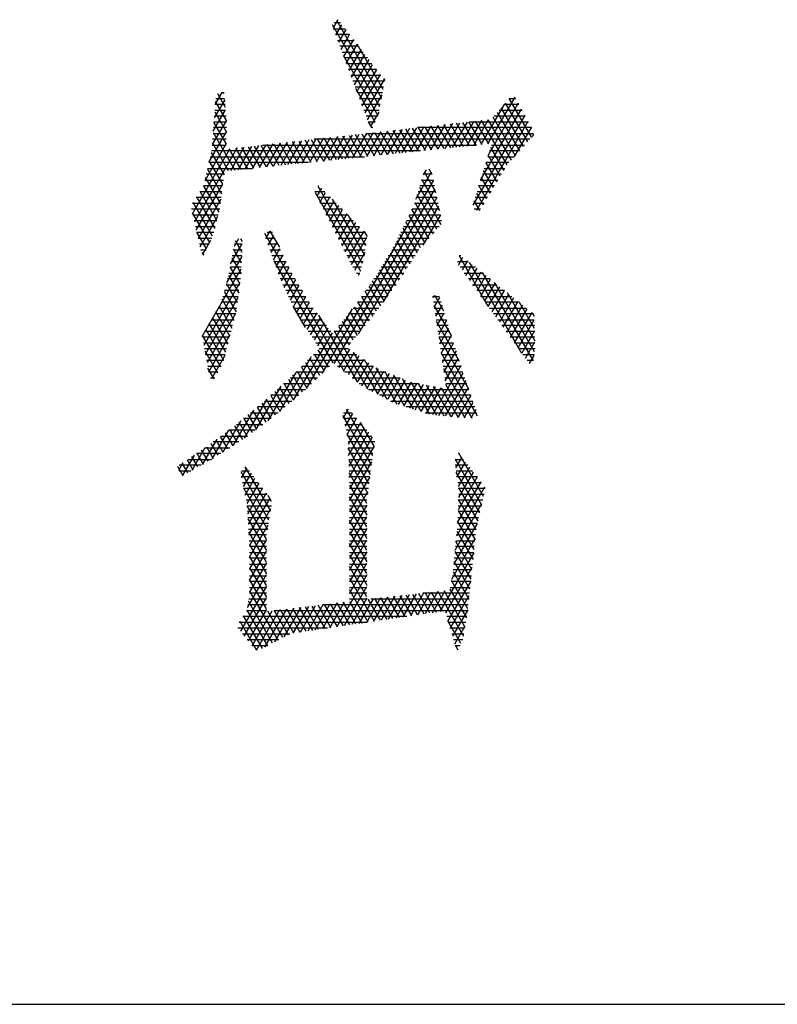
# Model space of a CAD drawing. Header units: millimetres. Extents: x 773 to 1664, y 340 to 970.
# Tile 18 of 60: x 1188 to 1198, y 340 to 353. Entities that reach past the tile are written whole.
import ezdxf

# ---------------------------------------------------------------- set-up
doc = ezdxf.new("R2010")
doc.units = ezdxf.units.MM
doc.header["$LTSCALE"] = 46.2
doc.layers.get('0').update_dxf_attribs({"linetype": 'CONTINUOUS'})
doc.layers.add('1', color=7, linetype='CONTINUOUS')

msp = doc.modelspace()

# ---------------------------------------------------------------- linework, layer by layer
at = {"linetype": 'Continuous'}
msp.add_line((772.801, 340.328), (1663.801, 340.328), dxfattribs=at)
at = {"layer": '1', "linetype": 'Continuous'}
for p, q in [((1192.073, 353.221), (1192.009, 353.11)), ((1192.106, 353.179), (1192.024, 353.179)), ((1192.053, 353.214), (1192.642, 352.194)), ((1192.62, 352.079), (1192.001, 353.152)), ((1192.011, 353.103), (1192.165, 353.103)), ((1192.044, 353.017), (1192.124, 353.156)), ((1192.174, 353.091), (1192.078, 352.925)), ((1192.224, 353.027), (1192.04, 353.027)), ((1192.068, 352.951), (1192.283, 352.951)), ((1192.113, 352.832), (1192.225, 353.026)), ((1192.275, 352.961), (1192.147, 352.74)), ((1192.342, 352.875), (1192.097, 352.875)), ((1192.126, 352.798), (1192.401, 352.798)), ((1192.182, 352.648), (1192.325, 352.896)), ((1192.376, 352.831), (1192.217, 352.555)), ((1192.664, 352.309), (1192.323, 352.899)), ((1192.142, 352.755), (1192.596, 351.968)), ((1192.459, 352.722), (1192.154, 352.722)), ((1192.183, 352.646), (1192.518, 352.646)), ((1192.251, 352.463), (1192.426, 352.765)), ((1192.477, 352.7), (1192.286, 352.37)), ((1192.577, 352.57), (1192.211, 352.57)), ((1192.321, 352.278), (1192.527, 352.635)), ((1192.577, 352.57), (1192.355, 352.186)), ((1192.24, 352.494), (1192.636, 352.494)), ((1192.684, 352.417), (1192.269, 352.417)), ((1192.39, 352.093), (1192.628, 352.505)), ((1192.678, 352.44), (1192.425, 352.001)), ((1192.67, 352.45), (1192.685, 352.423)), ((1190.466, 352.113), (1190.554, 352.266)), ((1190.581, 352.265), (1190.55, 352.265)), ((1190.582, 352.256), (1190.574, 352.269)), ((1192.297, 352.341), (1192.67, 352.341)), ((1192.559, 351.88), (1192.305, 352.32)), ((1192.655, 352.265), (1192.326, 352.265)), ((1190.589, 352.174), (1190.453, 351.938)), ((1190.611, 351.9), (1190.468, 352.148)), ((1190.471, 352.189), (1190.587, 352.189)), ((1190.494, 352.255), (1190.597, 352.078)), ((1192.354, 352.189), (1192.641, 352.189)), ((1192.459, 351.908), (1192.65, 352.239)), ((1194.038, 351.595), (1194.392, 352.208)), ((1194.435, 352.129), (1194.041, 351.447)), ((1194.263, 352.129), (1194.556, 351.623)), ((1194.314, 352.189), (1194.403, 352.189)), ((1194.611, 351.68), (1194.316, 352.19)), ((1190.439, 351.763), (1190.6, 352.041)), ((1190.458, 352.013), (1190.611, 351.749)), ((1190.46, 352.036), (1190.6, 352.036)), ((1190.594, 352.113), (1190.466, 352.113)), ((1192.626, 352.113), (1192.383, 352.113)), ((1192.411, 352.036), (1192.612, 352.036)), ((1192.607, 352.012), (1192.499, 351.825)), ((1193.941, 351.121), (1194.478, 352.051)), ((1194.249, 352.113), (1193.945, 351.585)), ((1194.158, 352.006), (1194.449, 351.503)), ((1194.184, 352.036), (1194.485, 352.036)), ((1194.502, 351.563), (1194.211, 352.068)), ((1194.444, 352.113), (1194.249, 352.113)), ((1190.611, 351.907), (1190.426, 351.588)), ((1190.448, 351.884), (1190.613, 351.884)), ((1190.608, 351.601), (1190.448, 351.878)), ((1190.606, 351.96), (1190.454, 351.96)), ((1192.593, 351.96), (1192.44, 351.96)), ((1192.468, 351.885), (1192.512, 351.809)), ((1192.469, 351.884), (1192.561, 351.884)), ((1193.477, 351.536), (1193.669, 351.87)), ((1193.763, 351.881), (1193.57, 351.546)), ((1193.664, 351.556), (1193.858, 351.891)), ((1193.706, 351.874), (1193.877, 351.578)), ((1193.952, 351.902), (1193.758, 351.566)), ((1193.96, 351.587), (1193.789, 351.884)), ((1193.792, 351.884), (1194.568, 351.884)), ((1194.52, 351.972), (1193.84, 350.794)), ((1193.851, 351.575), (1194.046, 351.913)), ((1193.872, 351.893), (1194.043, 351.595)), ((1193.89, 350.728), (1194.563, 351.894)), ((1194.289, 351.322), (1193.954, 351.902)), ((1194.037, 351.912), (1194.342, 351.384)), ((1194.395, 351.443), (1194.106, 351.945)), ((1194.527, 351.96), (1194.119, 351.96)), ((1190.384, 351.362), (1190.611, 351.755)), ((1190.438, 351.743), (1190.722, 351.251)), ((1190.612, 351.808), (1190.443, 351.808)), ((1192.353, 351.42), (1192.54, 351.743)), ((1192.634, 351.754), (1192.447, 351.43)), ((1192.528, 351.808), (1192.513, 351.808)), ((1192.541, 351.439), (1192.728, 351.764)), ((1192.55, 351.744), (1192.715, 351.457)), ((1192.798, 351.466), (1192.632, 351.753)), ((1192.822, 351.775), (1192.634, 351.449)), ((1192.715, 351.763), (1192.881, 351.475)), ((1192.728, 351.459), (1192.916, 351.785)), ((1192.964, 351.483), (1192.797, 351.772)), ((1193.011, 351.796), (1192.821, 351.468)), ((1192.88, 351.781), (1193.047, 351.492)), ((1192.915, 351.478), (1193.105, 351.807)), ((1193.13, 351.501), (1192.963, 351.791)), ((1193.199, 351.817), (1193.009, 351.488)), ((1193.045, 351.8), (1193.213, 351.509)), ((1193.102, 351.498), (1193.293, 351.828)), ((1194.61, 351.808), (1193.115, 351.808)), ((1193.296, 351.518), (1193.128, 351.809)), ((1193.387, 351.838), (1193.196, 351.507)), ((1193.211, 351.819), (1193.379, 351.526)), ((1193.29, 351.517), (1193.481, 351.849)), ((1193.462, 351.535), (1193.293, 351.828)), ((1193.376, 351.837), (1193.545, 351.544)), ((1193.575, 351.86), (1193.383, 351.527)), ((1193.628, 351.552), (1193.459, 351.846)), ((1193.541, 351.856), (1193.711, 351.561)), ((1193.794, 351.569), (1193.624, 351.865)), ((1194.606, 351.815), (1194.383, 351.43)), ((1190.609, 351.655), (1190.431, 351.655)), ((1190.437, 351.732), (1190.61, 351.732)), ((1191.23, 351.303), (1191.41, 351.616)), ((1191.505, 351.626), (1191.324, 351.313)), ((1191.393, 351.614), (1191.553, 351.337)), ((1191.417, 351.323), (1191.599, 351.637)), ((1191.636, 351.345), (1191.475, 351.623)), ((1191.693, 351.648), (1191.511, 351.333)), ((1191.558, 351.632), (1191.719, 351.354)), ((1191.605, 351.342), (1191.787, 351.658)), ((1191.802, 351.363), (1191.641, 351.642)), ((1191.881, 351.669), (1191.698, 351.352)), ((1191.723, 351.651), (1191.885, 351.371)), ((1194.586, 351.655), (1191.761, 351.655)), ((1191.792, 351.362), (1191.975, 351.679)), ((1191.968, 351.38), (1191.806, 351.66)), ((1192.069, 351.69), (1191.885, 351.371)), ((1191.889, 351.67), (1192.051, 351.389)), ((1192.134, 351.397), (1191.971, 351.679)), ((1191.979, 351.381), (1192.163, 351.701)), ((1192.054, 351.688), (1192.217, 351.406)), ((1192.258, 351.711), (1192.073, 351.391)), ((1192.3, 351.414), (1192.136, 351.698)), ((1192.166, 351.401), (1192.352, 351.722)), ((1192.219, 351.707), (1192.383, 351.423)), ((1192.446, 351.732), (1192.26, 351.41)), ((1192.466, 351.432), (1192.302, 351.716)), ((1192.384, 351.726), (1192.549, 351.44)), ((1192.438, 351.732), (1194.636, 351.732)), ((1192.632, 351.449), (1192.467, 351.735)), ((1194.622, 351.692), (1194.639, 351.721)), ((1190.167, 350.681), (1190.658, 351.531)), ((1190.752, 351.542), (1190.192, 350.573)), ((1190.608, 351.598), (1190.328, 351.112)), ((1190.412, 351.484), (1190.581, 351.191)), ((1193.154, 351.503), (1190.416, 351.503)), ((1190.426, 351.579), (1190.608, 351.579)), ((1190.639, 351.242), (1190.428, 351.608)), ((1190.805, 351.259), (1190.649, 351.53)), ((1190.668, 351.245), (1190.846, 351.552)), ((1190.732, 351.539), (1190.888, 351.268)), ((1190.94, 351.563), (1190.762, 351.255)), ((1190.971, 351.277), (1190.814, 351.549)), ((1190.856, 351.265), (1191.034, 351.574)), ((1190.897, 351.558), (1191.054, 351.285)), ((1191.128, 351.584), (1190.949, 351.274)), ((1191.138, 351.294), (1190.98, 351.567)), ((1191.043, 351.284), (1191.222, 351.595)), ((1191.062, 351.577), (1191.221, 351.302)), ((1191.084, 351.579), (1193.888, 351.579)), ((1191.316, 351.605), (1191.136, 351.294)), ((1191.304, 351.311), (1191.145, 351.586)), ((1191.227, 351.595), (1191.387, 351.32)), ((1191.47, 351.328), (1191.31, 351.605)), ((1194.449, 351.503), (1194.058, 351.503)), ((1194.072, 351.546), (1194.244, 351.248)), ((1194.082, 351.579), (1194.517, 351.579)), ((1190.565, 351.066), (1190.387, 351.375)), ((1190.399, 351.427), (1192.419, 351.427)), ((1194.035, 351.427), (1194.38, 351.427)), ((1194.199, 351.173), (1194.041, 351.447)), ((1190.362, 351.265), (1190.549, 350.941)), ((1190.364, 351.274), (1190.951, 351.274)), ((1191.685, 351.351), (1190.381, 351.351)), ((1193.093, 350.871), (1193.3, 351.23)), ((1193.228, 351.257), (1193.188, 351.189)), ((1193.2, 351.228), (1193.356, 350.957)), ((1193.307, 351.194), (1193.268, 351.262)), ((1194.11, 351.023), (1193.98, 351.248)), ((1193.988, 351.274), (1194.26, 351.274)), ((1194.312, 351.351), (1194.011, 351.351)), ((1194.011, 351.348), (1194.155, 351.098)), ((1190.33, 351.122), (1190.572, 351.122)), ((1190.533, 350.817), (1190.337, 351.155)), ((1190.582, 351.198), (1190.347, 351.198)), ((1193.323, 351.118), (1191.863, 348.59)), ((1193.168, 351.122), (1193.322, 351.122)), ((1193.405, 350.72), (1193.17, 351.127)), ((1193.306, 351.198), (1193.191, 351.198)), ((1193.941, 351.122), (1194.169, 351.122)), ((1193.949, 351.149), (1194.065, 350.948)), ((1194.215, 351.198), (1193.964, 351.198)), ((1190.217, 350.464), (1190.565, 351.066)), ((1190.266, 350.97), (1190.553, 350.97)), ((1190.486, 350.593), (1190.267, 350.972)), ((1190.562, 351.046), (1190.313, 351.046)), ((1190.313, 351.046), (1190.513, 350.7)), ((1191.769, 350.97), (1191.9, 350.97)), ((1191.855, 351.014), (1191.795, 350.911)), ((1192.396, 350.028), (1191.812, 351.039)), ((1191.824, 351.046), (1191.816, 351.046)), ((1192.025, 348.718), (1193.346, 351.005)), ((1193.122, 350.97), (1193.353, 350.97)), ((1193.14, 351.027), (1193.421, 350.539)), ((1193.338, 351.046), (1193.145, 351.046)), ((1193.894, 350.97), (1194.078, 350.97)), ((1194.123, 351.046), (1193.918, 351.046)), ((1194.02, 350.874), (1193.919, 351.049)), ((1190.543, 350.893), (1190.217, 350.893)), ((1190.221, 350.9), (1190.459, 350.487)), ((1190.54, 350.87), (1190.243, 350.355)), ((1191.772, 350.957), (1192.366, 349.928)), ((1191.975, 350.893), (1191.804, 350.893)), ((1191.837, 350.829), (1191.911, 350.958)), ((1191.967, 350.902), (1191.878, 350.748)), ((1191.919, 350.667), (1192.022, 350.846)), ((1191.998, 350.871), (1192.421, 350.138)), ((1193.369, 350.893), (1192.337, 349.105)), ((1193.369, 350.893), (1193.099, 350.893)), ((1193.369, 350.477), (1193.109, 350.927)), ((1193.93, 350.724), (1193.858, 350.85)), ((1194.032, 350.893), (1193.871, 350.893)), ((1193.888, 350.95), (1193.975, 350.799)), ((1190.523, 350.741), (1190.153, 350.741)), ((1190.168, 350.817), (1190.533, 350.817)), ((1190.43, 350.385), (1190.174, 350.828)), ((1191.843, 350.817), (1192.051, 350.817)), ((1192.127, 350.741), (1191.881, 350.741)), ((1192.078, 350.79), (1191.96, 350.586)), ((1192.001, 350.505), (1192.134, 350.734)), ((1192.669, 349.528), (1193.392, 350.781)), ((1193.263, 350.357), (1193.042, 350.739)), ((1193.401, 350.741), (1193.043, 350.741)), ((1193.077, 350.817), (1193.385, 350.817)), ((1193.079, 350.827), (1193.316, 350.417)), ((1193.847, 350.817), (1193.986, 350.817)), ((1193.941, 350.741), (1193.857, 350.741)), ((1190.164, 350.694), (1190.39, 350.302)), ((1190.171, 350.665), (1190.504, 350.665)), ((1190.485, 350.589), (1190.188, 350.589)), ((1190.268, 350.247), (1190.5, 350.648)), ((1191.92, 350.665), (1192.203, 350.665)), ((1192.278, 350.589), (1191.958, 350.589)), ((1192.189, 350.678), (1192.042, 350.423)), ((1192.083, 350.342), (1192.245, 350.622)), ((1192.438, 350.261), (1192.208, 350.66)), ((1193.431, 350.589), (1192.969, 350.589)), ((1193.002, 350.656), (1193.209, 350.296)), ((1193.006, 350.665), (1193.416, 350.665)), ((1193.415, 350.668), (1193.185, 350.269)), ((1190.206, 350.512), (1190.466, 350.512)), ((1191.179, 350.453), (1191.127, 350.363)), ((1191.182, 350.454), (1191.305, 350.241)), ((1191.997, 350.512), (1192.354, 350.512)), ((1192.301, 350.566), (1192.124, 350.261)), ((1192.165, 350.18), (1192.356, 350.51)), ((1192.412, 350.454), (1192.207, 350.099)), ((1192.921, 350.491), (1193.108, 350.168)), ((1192.932, 350.512), (1193.4, 350.512)), ((1193.156, 350.236), (1192.961, 350.573)), ((1190.35, 350.219), (1190.224, 350.438)), ((1190.447, 350.436), (1190.224, 350.436)), ((1190.242, 350.36), (1190.419, 350.36)), ((1190.404, 350.329), (1190.299, 350.148)), ((1190.769, 350.352), (1190.711, 350.252)), ((1190.726, 350.33), (1190.814, 350.177)), ((1190.82, 350.319), (1190.801, 350.352)), ((1192.159, 348.61), (1191.114, 350.42)), ((1191.128, 350.36), (1191.249, 350.36)), ((1191.213, 350.436), (1191.146, 350.436)), ((1191.16, 350.268), (1191.233, 350.394)), ((1192.43, 350.436), (1192.036, 350.436)), ((1192.074, 350.36), (1192.451, 350.36)), ((1192.248, 350.017), (1192.453, 350.374)), ((1192.417, 350.449), (1192.455, 350.384)), ((1192.841, 350.325), (1193.014, 350.024)), ((1192.858, 350.36), (1193.266, 350.36)), ((1193.061, 350.096), (1192.881, 350.408)), ((1193.333, 350.436), (1192.895, 350.436)), ((1190.382, 350.284), (1190.26, 350.284)), ((1190.277, 350.208), (1190.345, 350.208)), ((1190.667, 350.023), (1190.819, 350.287)), ((1190.703, 350.208), (1190.816, 350.208)), ((1190.809, 350.034), (1190.704, 350.215)), ((1190.819, 350.284), (1190.717, 350.284)), ((1191.285, 350.284), (1191.155, 350.284)), ((1191.182, 350.208), (1191.321, 350.208)), ((1191.273, 350.31), (1191.193, 350.173)), ((1191.227, 350.078), (1191.312, 350.226)), ((1192.441, 350.284), (1192.113, 350.284)), ((1192.151, 350.208), (1192.43, 350.208)), ((1192.778, 350.208), (1193.134, 350.208)), ((1192.968, 349.953), (1192.8, 350.243)), ((1193.198, 350.284), (1192.82, 350.284)), ((1190.289, 350.171), (1190.31, 350.136)), ((1190.308, 350.131), (1190.305, 350.131)), ((1190.812, 350.122), (1190.614, 349.779)), ((1190.682, 350.101), (1190.803, 349.892)), ((1190.813, 350.131), (1190.688, 350.131)), ((1191.357, 350.131), (1191.208, 350.131)), ((1191.352, 350.143), (1191.26, 349.983)), ((1192.419, 350.131), (1192.19, 350.131)), ((1192.425, 350.173), (1192.289, 349.936)), ((1192.874, 349.81), (1192.71, 350.094)), ((1193.084, 350.131), (1192.732, 350.131)), ((1192.755, 350.169), (1192.921, 349.881)), ((1193.651, 350.009), (1193.71, 350.111)), ((1193.659, 350.128), (1194.038, 349.47)), ((1193.684, 350.131), (1193.66, 350.131)), ((1190.294, 349.073), (1190.806, 349.958)), ((1190.806, 349.979), (1190.659, 349.979)), ((1190.788, 349.765), (1190.66, 349.987)), ((1190.673, 350.055), (1190.809, 350.055)), ((1191.232, 350.064), (1192.004, 348.727)), ((1191.235, 350.055), (1191.393, 350.055)), ((1191.429, 349.979), (1191.261, 349.979)), ((1191.293, 349.888), (1191.392, 350.059)), ((1191.431, 349.975), (1191.329, 349.797)), ((1192.228, 350.055), (1192.404, 350.055)), ((1192.381, 349.979), (1192.267, 349.979)), ((1192.777, 349.674), (1192.62, 349.945)), ((1192.985, 349.979), (1192.64, 349.979)), ((1192.665, 350.02), (1192.826, 349.741)), ((1192.686, 350.055), (1193.034, 350.055)), ((1193.638, 350.055), (1193.779, 350.055)), ((1193.874, 349.979), (1193.672, 349.979)), ((1193.77, 350.063), (1193.7, 349.941)), ((1193.748, 349.873), (1193.83, 350.014)), ((1194.483, 348.852), (1193.797, 350.041)), ((1193.89, 349.966), (1193.797, 349.805)), ((1190.796, 349.827), (1190.627, 349.827)), ((1190.638, 349.873), (1190.772, 349.641)), ((1190.644, 349.903), (1190.803, 349.903)), ((1191.288, 349.903), (1191.469, 349.903)), ((1191.514, 349.827), (1191.314, 349.827)), ((1191.369, 349.714), (1191.473, 349.896)), ((1191.518, 349.82), (1191.409, 349.631)), ((1192.314, 349.903), (1192.358, 349.903)), ((1192.341, 349.874), (1192.359, 349.905)), ((1192.885, 349.827), (1192.544, 349.827)), ((1192.575, 349.871), (1192.727, 349.607)), ((1192.594, 349.903), (1192.935, 349.903)), ((1193.727, 349.903), (1193.969, 349.903)), ((1194.065, 349.827), (1193.782, 349.827)), ((1193.846, 349.737), (1193.95, 349.918)), ((1194.011, 349.87), (1193.895, 349.67)), ((1193.944, 349.602), (1194.071, 349.822)), ((1193.96, 349.91), (1194.628, 348.754)), ((1190.789, 349.778), (1190.315, 348.957)), ((1190.606, 349.75), (1190.786, 349.75)), ((1190.756, 349.516), (1190.611, 349.767)), ((1191.351, 349.75), (1191.559, 349.75)), ((1191.449, 349.548), (1191.563, 349.745)), ((1192.479, 349.733), (1192.629, 349.473)), ((1192.491, 349.75), (1192.833, 349.75)), ((1192.678, 349.54), (1192.527, 349.802)), ((1193.837, 349.75), (1194.16, 349.75)), ((1194.131, 349.774), (1193.993, 349.534)), ((1194.041, 349.466), (1194.191, 349.725)), ((1194.648, 348.872), (1194.124, 349.779)), ((1190.337, 348.842), (1190.764, 349.582)), ((1190.71, 349.29), (1190.554, 349.56)), ((1190.564, 349.598), (1190.766, 349.598)), ((1190.582, 349.664), (1190.737, 349.396)), ((1190.776, 349.674), (1190.585, 349.674)), ((1191.605, 349.674), (1191.388, 349.674)), ((1191.425, 349.598), (1191.65, 349.598)), ((1191.607, 349.67), (1191.489, 349.465)), ((1191.529, 349.382), (1191.652, 349.595)), ((1192.382, 349.596), (1192.53, 349.34)), ((1192.383, 349.598), (1192.721, 349.598)), ((1192.579, 349.406), (1192.43, 349.665)), ((1192.777, 349.674), (1192.437, 349.674)), ((1193.313, 349.598), (1193.402, 349.598)), ((1193.33, 349.606), (1193.315, 349.58)), ((1193.333, 349.459), (1193.406, 349.584)), ((1193.459, 349.406), (1193.341, 349.611)), ((1194.255, 349.674), (1193.892, 349.674)), ((1193.946, 349.598), (1194.351, 349.598)), ((1194.251, 349.677), (1194.09, 349.398)), ((1194.139, 349.33), (1194.312, 349.629)), ((1194.372, 349.581), (1194.188, 349.262)), ((1194.288, 349.648), (1194.652, 349.016)), ((1190.503, 349.446), (1190.747, 349.446)), ((1190.518, 349.471), (1190.683, 349.184)), ((1190.757, 349.522), (1190.544, 349.522)), ((1191.695, 349.522), (1191.461, 349.522)), ((1191.647, 349.192), (1191.487, 349.469)), ((1191.498, 349.446), (1191.747, 349.446)), ((1191.696, 349.52), (1191.572, 349.304)), ((1191.619, 349.233), (1191.744, 349.45)), ((1191.662, 348.393), (1192.265, 349.437)), ((1192.272, 349.446), (1192.609, 349.446)), ((1192.284, 349.461), (1192.426, 349.214)), ((1192.665, 349.522), (1192.329, 349.522)), ((1192.478, 349.277), (1192.333, 349.527)), ((1193.424, 349.522), (1193.324, 349.522)), ((1193.33, 349.477), (1193.555, 349.088)), ((1193.335, 349.446), (1193.447, 349.446)), ((1193.436, 349.484), (1193.351, 349.338)), ((1194.446, 349.522), (1194.001, 349.522)), ((1194.056, 349.446), (1194.541, 349.446)), ((1194.237, 349.195), (1194.432, 349.533)), ((1194.492, 349.485), (1194.286, 349.127)), ((1194.334, 349.059), (1194.552, 349.436)), ((1194.648, 349.177), (1194.451, 349.518)), ((1190.731, 349.372), (1190.358, 348.726)), ((1190.417, 349.293), (1190.711, 349.293)), ((1190.43, 349.318), (1190.629, 348.973)), ((1190.73, 349.369), (1190.46, 349.369)), ((1190.656, 349.079), (1190.474, 349.395)), ((1191.805, 349.369), (1191.535, 349.369)), ((1191.579, 349.293), (1191.864, 349.293)), ((1191.794, 349.384), (1191.666, 349.163)), ((1191.714, 349.093), (1191.844, 349.319)), ((1191.818, 349.352), (1192.323, 348.478)), ((1192.148, 349.293), (1192.491, 349.293)), ((1192.181, 349.334), (1192.323, 349.088)), ((1192.553, 349.369), (1192.21, 349.369)), ((1192.375, 349.151), (1192.232, 349.397)), ((1193.47, 349.369), (1193.347, 349.369)), ((1193.358, 349.293), (1193.493, 349.293)), ((1193.37, 349.217), (1193.466, 349.384)), ((1194.636, 349.369), (1194.111, 349.369)), ((1194.166, 349.293), (1194.644, 349.293)), ((1194.613, 349.388), (1194.383, 348.991)), ((1194.432, 348.923), (1194.644, 349.291)), ((1194.615, 349.387), (1194.643, 349.337)), ((1190.343, 349.164), (1190.575, 348.762)), ((1190.692, 349.217), (1190.374, 349.217)), ((1190.602, 348.867), (1190.387, 349.241)), ((1191.922, 349.217), (1191.63, 349.217)), ((1191.894, 349.253), (1191.761, 349.023)), ((1191.809, 348.952), (1191.945, 349.188)), ((1192.078, 349.207), (1192.22, 348.962)), ((1192.429, 349.217), (1192.086, 349.217)), ((1192.271, 349.025), (1192.13, 349.271)), ((1193.665, 348.744), (1193.362, 349.271)), ((1193.516, 349.217), (1193.37, 349.217)), ((1193.496, 349.284), (1193.388, 349.096)), ((1193.406, 348.975), (1193.526, 349.184)), ((1194.647, 349.217), (1194.221, 349.217)), ((1190.653, 349.065), (1190.296, 349.065)), ((1190.537, 348.675), (1190.3, 349.087)), ((1190.33, 349.141), (1190.672, 349.141)), ((1190.379, 348.611), (1190.661, 349.099)), ((1191.995, 349.122), (1191.486, 348.241)), ((1191.681, 349.141), (1191.981, 349.141)), ((1192.304, 349.065), (1191.733, 349.065)), ((1192.024, 349.141), (1192.366, 349.141)), ((1192.466, 348.382), (1192.027, 349.144)), ((1193.381, 349.141), (1193.539, 349.141)), ((1193.562, 349.065), (1193.393, 349.065)), ((1193.393, 349.064), (1193.784, 348.386)), ((1193.557, 349.083), (1193.424, 348.854)), ((1194.275, 349.141), (1194.649, 349.141)), ((1194.651, 349.065), (1194.33, 349.065)), ((1194.649, 349.146), (1194.481, 348.855)), ((1190.31, 348.988), (1190.633, 348.988)), ((1190.614, 348.912), (1190.324, 348.912)), ((1191.784, 348.988), (1192.241, 348.988)), ((1192.212, 348.912), (1191.827, 348.912)), ((1192.222, 348.905), (1192.085, 348.669)), ((1193.404, 348.988), (1193.586, 348.988)), ((1193.611, 348.912), (1193.416, 348.912)), ((1193.442, 348.734), (1193.587, 348.984)), ((1194.385, 348.988), (1194.653, 348.988)), ((1194.654, 348.912), (1194.44, 348.912)), ((1194.53, 348.788), (1194.653, 349.001)), ((1190.329, 348.883), (1190.495, 348.596)), ((1190.338, 348.836), (1190.594, 348.836)), ((1190.592, 348.826), (1190.414, 348.518)), ((1191.312, 348.092), (1191.728, 348.813)), ((1191.835, 348.562), (1191.704, 348.788)), ((1191.751, 348.836), (1192.321, 348.836)), ((1191.76, 348.844), (1191.891, 348.617)), ((1191.947, 348.672), (1191.815, 348.9)), ((1192.145, 348.621), (1192.284, 348.862)), ((1192.347, 348.818), (1192.206, 348.573)), ((1192.273, 348.869), (1192.593, 348.316)), ((1193.902, 348.029), (1193.424, 348.858)), ((1193.427, 348.836), (1193.636, 348.836)), ((1193.619, 348.887), (1193.461, 348.613)), ((1193.479, 348.492), (1193.651, 348.789)), ((1194.495, 348.836), (1194.642, 348.836)), ((1194.64, 348.826), (1194.579, 348.72)), ((1190.575, 348.76), (1190.352, 348.76)), ((1190.366, 348.684), (1190.542, 348.684)), ((1190.452, 348.517), (1190.37, 348.66)), ((1191.722, 348.452), (1191.593, 348.676)), ((1191.6, 348.684), (1191.96, 348.684)), ((1191.648, 348.732), (1191.779, 348.507)), ((1192.43, 348.76), (1191.675, 348.76)), ((1192.068, 348.684), (1192.539, 348.684)), ((1192.266, 348.524), (1192.41, 348.774)), ((1192.473, 348.73), (1192.326, 348.476)), ((1192.386, 348.428), (1192.535, 348.686)), ((1192.719, 348.249), (1192.421, 348.766)), ((1192.601, 348.648), (1192.452, 348.39)), ((1192.568, 348.664), (1192.843, 348.187)), ((1193.683, 348.692), (1193.311, 348.049)), ((1193.66, 348.76), (1193.439, 348.76)), ((1193.45, 348.684), (1193.685, 348.684)), ((1193.455, 348.652), (1193.828, 348.005)), ((1194.629, 348.76), (1194.55, 348.76)), ((1190.501, 348.607), (1190.38, 348.607)), ((1190.403, 348.531), (1190.46, 348.531)), ((1191.519, 348.602), (1191.153, 347.968)), ((1191.445, 348.531), (1191.803, 348.531)), ((1191.608, 348.345), (1191.481, 348.565)), ((1191.882, 348.607), (1191.524, 348.607)), ((1191.537, 348.621), (1191.666, 348.397)), ((1192.7, 348.607), (1192.162, 348.607)), ((1192.257, 348.531), (1192.884, 348.531)), ((1192.52, 348.354), (1192.672, 348.619)), ((1192.743, 348.589), (1192.587, 348.319)), ((1192.654, 348.283), (1192.814, 348.56)), ((1192.95, 348.154), (1192.685, 348.614)), ((1192.885, 348.531), (1192.722, 348.248)), ((1192.801, 348.566), (1193.057, 348.122)), ((1193.164, 348.089), (1192.916, 348.518)), ((1193.394, 348.04), (1193.714, 348.595)), ((1193.71, 348.607), (1193.461, 348.607)), ((1193.473, 348.531), (1193.735, 348.531)), ((1190.997, 347.852), (1191.328, 348.424)), ((1191.308, 348.406), (1191.431, 348.194)), ((1191.725, 348.455), (1191.361, 348.455)), ((1191.49, 348.244), (1191.366, 348.459)), ((1191.424, 348.512), (1191.549, 348.295)), ((1193.137, 348.455), (1192.352, 348.455)), ((1192.789, 348.212), (1192.956, 348.501)), ((1193.03, 348.476), (1192.86, 348.182)), ((1192.935, 348.159), (1193.109, 348.46)), ((1193.188, 348.445), (1193.01, 348.136)), ((1193.028, 348.476), (1193.27, 348.057)), ((1193.084, 348.113), (1193.267, 348.43)), ((1193.366, 348.043), (1193.127, 348.457)), ((1193.347, 348.415), (1193.159, 348.091)), ((1193.226, 348.438), (1193.46, 348.033)), ((1193.234, 348.068), (1193.426, 348.4)), ((1193.554, 348.024), (1193.325, 348.419)), ((1193.424, 348.4), (1193.647, 348.014)), ((1193.746, 348.497), (1193.477, 348.032)), ((1193.761, 348.455), (1193.485, 348.455)), ((1193.74, 348.005), (1193.486, 348.446)), ((1193.56, 348.023), (1193.779, 348.402)), ((1191.193, 348.301), (1191.313, 348.093)), ((1191.558, 348.303), (1191.195, 348.303)), ((1191.372, 348.143), (1191.251, 348.354)), ((1191.278, 348.379), (1191.647, 348.379)), ((1192.473, 348.379), (1193.787, 348.379)), ((1193.813, 348.303), (1192.618, 348.303)), ((1193.812, 348.306), (1193.643, 348.014)), ((1191.141, 348.254), (1190.845, 347.741)), ((1191.131, 347.952), (1191.017, 348.149)), ((1191.38, 348.15), (1191.019, 348.15)), ((1191.077, 348.198), (1191.192, 347.998)), ((1191.111, 348.226), (1191.469, 348.226)), ((1191.254, 348.044), (1191.136, 348.248)), ((1192.763, 348.226), (1193.839, 348.226)), ((1193.865, 348.15), (1192.964, 348.15)), ((1193.726, 348.006), (1193.845, 348.21)), ((1190.704, 347.649), (1190.97, 348.11)), ((1191.008, 347.86), (1190.898, 348.05)), ((1190.927, 348.074), (1191.291, 348.074)), ((1190.958, 348.099), (1191.069, 347.906)), ((1192.51, 347.392), (1192.137, 348.038)), ((1192.143, 348.074), (1192.257, 348.074)), ((1192.144, 348.008), (1192.212, 348.127)), ((1192.265, 348.065), (1192.168, 347.898)), ((1192.178, 348.12), (1192.526, 347.516)), ((1192.192, 347.788), (1192.317, 348.004)), ((1193.213, 348.074), (1193.891, 348.074)), ((1193.877, 348.115), (1193.814, 348.005)), ((1190.801, 347.97), (1190.563, 347.557)), ((1190.719, 347.903), (1190.822, 347.725)), ((1190.743, 347.922), (1191.09, 347.922)), ((1190.885, 347.768), (1190.779, 347.951)), ((1191.192, 347.998), (1190.835, 347.998)), ((1190.839, 348.001), (1190.947, 347.814)), ((1192.322, 347.998), (1192.146, 347.998)), ((1192.163, 347.922), (1192.387, 347.922)), ((1192.369, 347.942), (1192.206, 347.66)), ((1192.211, 347.515), (1192.422, 347.88)), ((1192.545, 347.636), (1192.367, 347.945)), ((1190.425, 347.469), (1190.642, 347.846)), ((1190.63, 347.6), (1190.535, 347.765)), ((1190.54, 347.769), (1190.887, 347.769)), ((1190.596, 347.811), (1190.694, 347.642)), ((1190.989, 347.845), (1190.641, 347.845)), ((1190.758, 347.684), (1190.657, 347.857)), ((1192.452, 347.845), (1192.18, 347.845)), ((1192.191, 347.792), (1192.494, 347.267)), ((1192.196, 347.769), (1192.516, 347.769)), ((1192.474, 347.819), (1192.216, 347.371)), ((1192.221, 347.227), (1192.527, 347.757)), ((1190.164, 347.322), (1190.334, 347.618)), ((1190.487, 347.73), (1190.294, 347.396)), ((1190.333, 347.617), (1190.655, 347.617)), ((1190.35, 347.628), (1190.437, 347.477)), ((1190.502, 347.517), (1190.412, 347.673)), ((1190.772, 347.693), (1190.438, 347.693)), ((1190.473, 347.719), (1190.566, 347.559)), ((1192.554, 347.693), (1192.205, 347.693)), ((1192.208, 347.617), (1192.541, 347.617)), ((1192.545, 347.637), (1192.223, 347.079)), ((1190.19, 347.521), (1190.033, 347.248)), ((1190.238, 347.364), (1190.16, 347.5)), ((1190.538, 347.541), (1190.22, 347.541)), ((1190.223, 347.543), (1190.305, 347.402)), ((1190.371, 347.439), (1190.286, 347.585)), ((1192.478, 347.142), (1192.208, 347.61)), ((1192.529, 347.541), (1192.21, 347.541)), ((1193.694, 347.493), (1193.613, 347.352)), ((1193.657, 347.541), (1193.647, 347.541)), ((1193.981, 346.978), (1193.654, 347.545)), ((1189.969, 347.373), (1190.039, 347.252)), ((1189.987, 347.322), (1190.047, 347.424)), ((1190.281, 347.388), (1189.993, 347.388)), ((1190.105, 347.289), (1190.033, 347.415)), ((1190.096, 347.458), (1190.172, 347.327)), ((1190.106, 347.464), (1190.416, 347.464)), ((1190.852, 347.368), (1191.187, 346.788)), ((1192.213, 347.464), (1192.52, 347.464)), ((1192.213, 347.449), (1192.462, 347.017)), ((1192.51, 347.388), (1192.215, 347.388)), ((1192.223, 346.927), (1192.516, 347.433)), ((1193.776, 347.388), (1193.608, 347.388)), ((1193.609, 347.464), (1193.716, 347.464)), ((1193.61, 347.468), (1193.955, 346.87)), ((1193.631, 347.23), (1193.745, 347.428)), ((1193.795, 347.363), (1193.648, 347.109)), ((1189.991, 347.312), (1190.146, 347.312)), ((1191.168, 346.668), (1190.804, 347.299)), ((1190.971, 347.236), (1190.806, 347.236)), ((1190.809, 347.221), (1190.884, 347.35)), ((1190.813, 347.312), (1190.913, 347.312)), ((1190.934, 347.285), (1190.833, 347.109)), ((1192.218, 347.312), (1192.5, 347.312)), ((1192.452, 346.884), (1192.219, 347.287)), ((1192.49, 347.236), (1192.22, 347.236)), ((1192.491, 347.237), (1192.223, 346.775)), ((1193.619, 347.312), (1193.835, 347.312)), ((1193.93, 346.762), (1193.621, 347.297)), ((1193.894, 347.236), (1193.63, 347.236)), ((1193.896, 347.233), (1193.647, 346.801)), ((1193.654, 346.966), (1193.846, 347.298)), ((1190.822, 347.16), (1191.029, 347.16)), ((1190.856, 346.997), (1190.984, 347.219)), ((1191.034, 347.153), (1190.879, 346.885)), ((1192.223, 347.16), (1192.481, 347.16)), ((1192.223, 347.126), (1192.452, 346.731)), ((1193.639, 346.635), (1193.947, 347.168)), ((1193.641, 347.16), (1193.953, 347.16)), ((1190.836, 347.09), (1191.15, 346.547)), ((1191.087, 347.083), (1190.838, 347.083)), ((1190.854, 347.007), (1191.145, 347.007)), ((1190.89, 346.752), (1191.084, 347.087)), ((1191.134, 347.022), (1190.898, 346.613)), ((1191.202, 346.914), (1191.158, 346.99)), ((1192.471, 347.083), (1192.223, 347.083)), ((1192.223, 346.622), (1192.465, 347.041)), ((1192.223, 347.007), (1192.461, 347.007)), ((1192.452, 346.579), (1192.223, 346.974)), ((1193.994, 347.098), (1193.624, 346.456)), ((1193.651, 347.093), (1193.904, 346.655)), ((1194.001, 347.083), (1193.652, 347.083)), ((1193.656, 347.007), (1193.99, 347.007)), ((1191.195, 346.931), (1190.869, 346.931)), ((1190.884, 346.855), (1191.202, 346.855)), ((1191.135, 346.421), (1190.884, 346.855)), ((1190.907, 346.475), (1191.184, 346.956)), ((1192.452, 346.931), (1192.223, 346.931)), ((1192.452, 346.865), (1192.223, 346.47)), ((1192.223, 346.855), (1192.452, 346.855)), ((1193.607, 346.275), (1193.959, 346.884)), ((1193.649, 346.855), (1193.952, 346.855)), ((1193.882, 346.54), (1193.653, 346.937)), ((1193.97, 346.931), (1193.653, 346.931)), ((1191.185, 346.779), (1190.889, 346.779)), ((1191.191, 346.815), (1190.913, 346.334)), ((1192.223, 346.822), (1192.452, 346.426)), ((1192.452, 346.779), (1192.223, 346.779)), ((1192.223, 346.317), (1192.452, 346.713)), ((1193.646, 346.796), (1193.869, 346.411)), ((1193.933, 346.779), (1193.646, 346.779)), ((1190.893, 346.702), (1191.174, 346.702)), ((1190.894, 346.685), (1191.135, 346.269)), ((1191.162, 346.626), (1190.898, 346.626)), ((1190.913, 346.181), (1191.159, 346.608)), ((1192.223, 346.702), (1192.452, 346.702)), ((1192.452, 346.274), (1192.223, 346.669)), ((1192.452, 346.626), (1192.223, 346.626)), ((1193.897, 346.624), (1193.59, 346.094)), ((1193.897, 346.626), (1193.639, 346.626)), ((1193.855, 346.282), (1193.64, 346.654)), ((1193.642, 346.702), (1193.915, 346.702)), ((1190.902, 346.55), (1191.15, 346.55)), ((1191.135, 346.116), (1190.904, 346.515)), ((1191.138, 346.474), (1190.907, 346.474)), ((1192.452, 346.56), (1192.223, 346.165)), ((1192.223, 346.55), (1192.452, 346.55)), ((1192.223, 346.517), (1192.452, 346.122)), ((1192.452, 346.474), (1192.223, 346.474)), ((1193.875, 346.474), (1193.625, 346.474)), ((1193.629, 346.52), (1193.842, 346.152)), ((1193.632, 346.55), (1193.883, 346.55)), ((1190.911, 346.398), (1191.135, 346.398)), ((1191.135, 346.413), (1190.913, 346.029)), ((1190.913, 346.348), (1191.135, 345.964)), ((1192.223, 346.012), (1192.452, 346.408)), ((1192.223, 346.398), (1192.452, 346.398)), ((1192.452, 345.969), (1192.223, 346.364)), ((1193.563, 345.894), (1193.87, 346.426)), ((1193.828, 346.023), (1193.617, 346.389)), ((1193.618, 346.398), (1193.867, 346.398)), ((1191.135, 346.321), (1190.913, 346.321)), ((1190.913, 345.877), (1191.135, 346.261)), ((1190.913, 346.245), (1191.135, 346.245)), ((1192.452, 346.321), (1192.223, 346.321)), ((1192.452, 346.255), (1192.223, 345.86)), ((1192.223, 346.245), (1192.452, 346.245)), ((1192.224, 346.212), (1192.452, 345.817)), ((1193.851, 346.24), (1193.407, 345.471)), ((1193.604, 346.245), (1193.851, 346.245)), ((1193.605, 346.257), (1193.815, 345.894)), ((1193.859, 346.321), (1193.611, 346.321)), ((1191.135, 345.811), (1190.913, 346.195)), ((1191.135, 346.169), (1190.913, 346.169)), ((1191.135, 346.108), (1190.913, 345.724)), ((1190.913, 346.093), (1191.135, 346.093)), ((1192.452, 346.169), (1192.223, 346.169)), ((1192.223, 345.708), (1192.452, 346.103)), ((1192.223, 346.093), (1192.452, 346.093)), ((1193.59, 346.093), (1193.836, 346.093)), ((1193.802, 345.765), (1193.593, 346.126)), ((1193.843, 346.169), (1193.597, 346.169)), ((1190.886, 345.525), (1191.135, 345.956)), ((1190.913, 346.043), (1191.135, 345.659)), ((1191.135, 346.017), (1190.913, 346.017)), ((1190.913, 345.94), (1191.135, 345.94)), ((1192.452, 345.95), (1192.06, 345.273)), ((1192.452, 345.664), (1192.223, 346.059)), ((1192.452, 346.017), (1192.223, 346.017)), ((1192.223, 345.94), (1192.452, 345.94)), ((1193.484, 345.452), (1193.832, 346.054)), ((1193.573, 345.94), (1193.82, 345.94)), ((1193.581, 345.994), (1193.788, 345.635)), ((1193.828, 346.017), (1193.583, 346.017)), ((1191.135, 345.507), (1190.913, 345.89)), ((1191.135, 345.864), (1190.913, 345.864)), ((1192.223, 345.907), (1192.548, 345.344)), ((1192.452, 345.864), (1192.223, 345.864)), ((1193.812, 345.868), (1193.513, 345.351)), ((1193.812, 345.864), (1193.557, 345.864)), ((1193.775, 345.506), (1193.56, 345.878)), ((1191.135, 345.803), (1190.794, 345.213)), ((1190.913, 345.788), (1191.135, 345.788)), ((1190.913, 345.738), (1191.284, 345.095)), ((1191.135, 345.712), (1190.913, 345.712)), ((1192.157, 345.287), (1192.452, 345.798)), ((1192.223, 345.788), (1192.452, 345.788)), ((1192.467, 345.333), (1192.223, 345.755)), ((1192.452, 345.712), (1192.223, 345.712)), ((1192.734, 345.372), (1192.912, 345.681)), ((1193.006, 345.692), (1192.83, 345.386)), ((1192.926, 345.4), (1193.1, 345.702)), ((1193.116, 345.428), (1192.966, 345.687)), ((1193.194, 345.713), (1193.022, 345.414)), ((1193.049, 345.697), (1193.197, 345.44)), ((1193.118, 345.428), (1193.289, 345.723)), ((1193.278, 345.452), (1193.132, 345.706)), ((1193.796, 345.712), (1193.185, 345.712)), ((1193.383, 345.734), (1193.214, 345.442)), ((1193.214, 345.715), (1193.359, 345.464)), ((1193.441, 345.476), (1193.297, 345.724)), ((1193.31, 345.456), (1193.477, 345.744)), ((1193.38, 345.734), (1193.717, 345.15)), ((1193.736, 345.269), (1193.462, 345.743)), ((1193.537, 345.766), (1193.755, 345.388)), ((1193.542, 345.788), (1193.804, 345.788)), ((1193.543, 345.25), (1193.793, 345.683)), ((1190.846, 345.15), (1191.135, 345.651)), ((1191.135, 345.559), (1190.891, 345.559)), ((1191.217, 345.059), (1190.899, 345.609)), ((1190.904, 345.636), (1191.135, 345.636)), ((1191.874, 345.56), (1191.676, 345.216)), ((1191.772, 345.23), (1191.969, 345.571)), ((1191.98, 345.261), (1191.812, 345.553)), ((1192.063, 345.583), (1191.868, 345.244)), ((1193.78, 345.559), (1191.87, 345.559)), ((1191.894, 345.562), (1192.062, 345.273)), ((1191.964, 345.259), (1192.158, 345.594)), ((1192.143, 345.285), (1191.977, 345.572)), ((1192.059, 345.582), (1192.224, 345.297)), ((1192.305, 345.309), (1192.141, 345.592)), ((1192.223, 345.636), (1192.452, 345.636)), ((1192.224, 345.602), (1192.386, 345.321)), ((1192.452, 345.646), (1192.253, 345.301)), ((1192.349, 345.315), (1192.536, 345.639)), ((1192.63, 345.65), (1192.445, 345.329)), ((1192.629, 345.356), (1192.47, 345.632)), ((1192.504, 345.636), (1193.788, 345.636)), ((1192.541, 345.343), (1192.724, 345.66)), ((1192.553, 345.641), (1192.711, 345.368)), ((1192.792, 345.38), (1192.636, 345.65)), ((1192.818, 345.671), (1192.637, 345.358)), ((1192.718, 345.66), (1192.873, 345.392)), ((1192.954, 345.404), (1192.801, 345.669)), ((1192.884, 345.678), (1193.035, 345.416)), ((1190.876, 345.483), (1191.135, 345.483)), ((1190.88, 345.49), (1191.15, 345.023)), ((1191.135, 345.498), (1190.897, 345.087)), ((1190.949, 345.024), (1191.212, 345.481)), ((1191.307, 345.492), (1191.005, 344.968)), ((1191.113, 345.003), (1191.402, 345.503)), ((1191.351, 345.131), (1191.154, 345.474)), ((1191.233, 345.483), (1193.771, 345.483)), ((1191.236, 345.484), (1191.419, 345.167)), ((1191.496, 345.515), (1191.24, 345.072)), ((1191.494, 345.189), (1191.318, 345.493)), ((1191.368, 345.14), (1191.591, 345.526)), ((1191.401, 345.503), (1191.575, 345.201)), ((1191.685, 345.537), (1191.483, 345.188)), ((1191.656, 345.213), (1191.483, 345.513)), ((1191.565, 345.523), (1191.737, 345.225)), ((1191.58, 345.202), (1191.78, 345.549)), ((1191.818, 345.237), (1191.648, 345.533)), ((1191.73, 345.543), (1191.899, 345.249)), ((1193.773, 345.495), (1193.573, 345.149)), ((1190.779, 345.331), (1192.456, 345.331)), ((1190.788, 345.345), (1191.006, 344.967)), ((1192.974, 345.407), (1190.827, 345.407)), ((1191.083, 344.987), (1190.834, 345.417)), ((1193.759, 345.407), (1193.497, 345.407)), ((1193.684, 345.053), (1193.514, 345.348)), ((1193.519, 345.331), (1193.746, 345.331)), ((1191.937, 345.255), (1190.761, 345.255)), ((1190.823, 345.178), (1191.44, 345.178)), ((1193.734, 345.255), (1193.542, 345.255)), ((1193.564, 345.178), (1193.721, 345.178)), ((1193.603, 345.048), (1193.738, 345.283)), ((1191.297, 345.102), (1190.885, 345.102)), ((1193.707, 345.102), (1193.587, 345.102)), ((1193.606, 345.037), (1193.645, 344.969)), ((1190.947, 345.026), (1191.155, 345.026)), ((1193.609, 345.026), (1193.672, 345.026))]:
    msp.add_line(p, q, dxfattribs=at)

doc.saveas('drawing.dxf')
